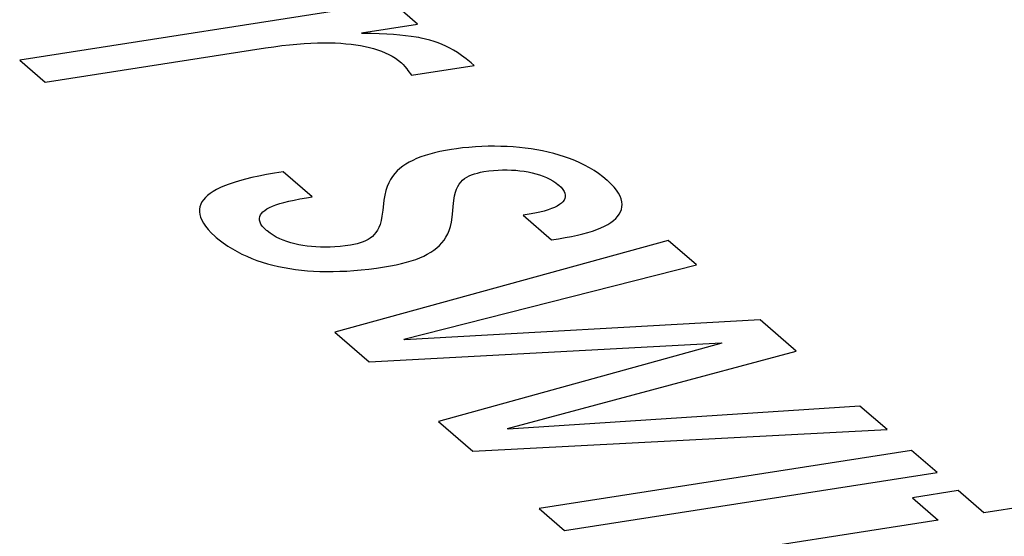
# Model space of a CAD drawing. Header units: millimetres. Extents: x -2579 to 1363, y -329 to 2298.
# Tile 223 of 256: x 1145.91 to 1148.73, y 1189.61 to 1191.09. Entities that reach past the tile are written whole.
import ezdxf

# ---------------------------------------------------------------- set-up
doc = ezdxf.new("R2010")
doc.units = ezdxf.units.MM
doc.header["$LTSCALE"] = 30.734
doc.layers.get('0').update_dxf_attribs({"linetype": 'CONTINUOUS'})

msp = doc.modelspace()

# ---------------------------------------------------------------- linework, layer by layer
at = {"color": 250, "true_color": 0x1c1c1c}
for p, q in [((1146.98, 1191.1373), (1145.913, 1190.971)), ((1147.0531, 1191.0742), (1146.98, 1191.1373)), ((1146.8925, 1191.0492), (1147.0531, 1191.0742)), ((1146.8942, 1191.0476), (1146.8925, 1191.0492)), ((1146.9199, 1191.0473), (1146.8942, 1191.0476)), ((1146.9432, 1191.0467), (1146.9199, 1191.0473)), ((1146.9645, 1191.0458), (1146.9432, 1191.0467)), ((1146.9841, 1191.0445), (1146.9645, 1191.0458)), ((1147.0022, 1191.043), (1146.9841, 1191.0445)), ((1147.0189, 1191.0412), (1147.0022, 1191.043)), ((1147.0346, 1191.0392), (1147.0189, 1191.0412)), ((1147.0492, 1191.0368), (1147.0346, 1191.0392)), ((1147.0562, 1191.0356), (1147.0492, 1191.0368)), ((1147.0631, 1191.0342), (1147.0562, 1191.0356)), ((1147.0761, 1191.0313), (1147.0631, 1191.0342)), ((1147.0885, 1191.0281), (1147.0761, 1191.0313)), ((1147.1005, 1191.0245), (1147.0885, 1191.0281)), ((1147.1119, 1191.0205), (1147.1005, 1191.0245)), ((1145.9861, 1190.9079), (1146.6171, 1191.0062)), ((1146.6171, 1191.0062), (1146.641, 1191.0097)), ((1146.641, 1191.0097), (1146.664, 1191.0127)), ((1146.664, 1191.0127), (1146.6862, 1191.0152)), ((1146.6862, 1191.0152), (1146.7074, 1191.0172)), ((1146.7074, 1191.0172), (1146.7277, 1191.0188)), ((1146.7277, 1191.0188), (1146.7472, 1191.0199)), ((1146.7472, 1191.0199), (1146.7659, 1191.0206)), ((1146.7659, 1191.0206), (1146.7837, 1191.0209)), ((1146.7837, 1191.0209), (1146.8008, 1191.0208)), ((1146.8008, 1191.0208), (1146.8172, 1191.0203)), ((1146.8172, 1191.0203), (1146.8329, 1191.0195)), ((1146.8329, 1191.0195), (1146.8479, 1191.0183)), ((1146.8479, 1191.0183), (1146.8624, 1191.0168)), ((1146.8624, 1191.0168), (1146.8763, 1191.015)), ((1146.8763, 1191.015), (1146.8896, 1191.0128)), ((1146.8896, 1191.0128), (1146.9025, 1191.0103)), ((1146.9025, 1191.0103), (1146.9149, 1191.0074)), ((1146.9149, 1191.0074), (1146.9269, 1191.0042)), ((1146.9269, 1191.0042), (1146.9384, 1191.0006)), ((1146.9384, 1191.0006), (1146.9495, 1190.9966)), ((1146.9495, 1190.9966), (1146.9601, 1190.9922)), ((1147.1231, 1191.0161), (1147.1119, 1191.0205)), ((1147.1342, 1191.0112), (1147.1231, 1191.0161)), ((1147.1451, 1191.0058), (1147.1342, 1191.0112)), ((1147.1562, 1190.9996), (1147.1451, 1191.0058)), ((1147.1675, 1190.9926), (1147.1562, 1190.9996)), ((1145.913, 1190.971), (1145.9861, 1190.9079)), ((1146.9601, 1190.9922), (1146.9704, 1190.9874)), ((1146.9704, 1190.9874), (1146.9802, 1190.9822)), ((1146.9802, 1190.9822), (1146.9895, 1190.9764)), ((1146.9895, 1190.9764), (1146.9984, 1190.9702)), ((1146.9984, 1190.9702), (1147.0068, 1190.9634)), ((1147.1793, 1190.9844), (1147.1675, 1190.9926)), ((1147.192, 1190.9749), (1147.1793, 1190.9844)), ((1147.2064, 1190.9632), (1147.192, 1190.9749)), ((1147.0068, 1190.9634), (1147.0121, 1190.9584)), ((1147.0121, 1190.9584), (1147.017, 1190.9528)), ((1147.017, 1190.9528), (1147.0221, 1190.9458)), ((1147.0221, 1190.9458), (1147.0253, 1190.9416)), ((1147.0253, 1190.9416), (1147.0354, 1190.9279)), ((1147.0354, 1190.9279), (1147.215, 1190.9559)), ((1147.215, 1190.9559), (1147.2064, 1190.9632)), ((1147.1328, 1190.7122), (1147.1169, 1190.7091)), ((1147.1498, 1190.7151), (1147.1328, 1190.7122)), ((1147.1642, 1190.7172), (1147.1498, 1190.7151)), ((1147.182, 1190.7194), (1147.1642, 1190.7172)), ((1147.2003, 1190.7212), (1147.182, 1190.7194)), ((1147.2187, 1190.7226), (1147.2003, 1190.7212)), ((1147.2372, 1190.7236), (1147.2187, 1190.7226)), ((1147.2556, 1190.7242), (1147.2372, 1190.7236)), ((1147.2739, 1190.7243), (1147.2556, 1190.7242)), ((1147.2919, 1190.7241), (1147.2739, 1190.7243)), ((1147.3098, 1190.7235), (1147.2919, 1190.7241)), ((1147.3274, 1190.7224), (1147.3098, 1190.7235)), ((1147.3447, 1190.721), (1147.3274, 1190.7224)), ((1147.3618, 1190.7191), (1147.3447, 1190.721)), ((1147.3786, 1190.7169), (1147.3618, 1190.7191)), ((1147.3951, 1190.7142), (1147.3786, 1190.7169)), ((1147.4114, 1190.7111), (1147.3951, 1190.7142)), ((1147.4273, 1190.7076), (1147.4114, 1190.7111)), ((1147.0395, 1190.684), (1147.0292, 1190.6787)), ((1147.0504, 1190.689), (1147.0395, 1190.684)), ((1147.0621, 1190.6936), (1147.0504, 1190.689)), ((1147.0746, 1190.6979), (1147.0621, 1190.6936)), ((1147.0878, 1190.7019), (1147.0746, 1190.6979)), ((1147.1019, 1190.7056), (1147.0878, 1190.7019)), ((1147.1169, 1190.7091), (1147.1019, 1190.7056)), ((1147.4431, 1190.7037), (1147.4273, 1190.7076)), ((1147.4585, 1190.6993), (1147.4431, 1190.7037)), ((1147.4737, 1190.6945), (1147.4585, 1190.6993)), ((1147.4886, 1190.6892), (1147.4737, 1190.6945)), ((1147.5032, 1190.6833), (1147.4886, 1190.6892)), ((1147.5176, 1190.677), (1147.5032, 1190.6833)), ((1147.0023, 1190.6605), (1146.9947, 1190.6535)), ((1147.0106, 1190.667), (1147.0023, 1190.6605)), ((1147.0196, 1190.6731), (1147.0106, 1190.667)), ((1147.0292, 1190.6787), (1147.0196, 1190.6731)), ((1147.257, 1190.6535), (1147.2705, 1190.6549)), ((1147.2705, 1190.6549), (1147.2838, 1190.6559)), ((1147.2838, 1190.6559), (1147.2968, 1190.6565)), ((1147.2968, 1190.6565), (1147.3096, 1190.6566)), ((1147.3096, 1190.6566), (1147.3221, 1190.6563)), ((1147.3221, 1190.6563), (1147.3344, 1190.6556)), ((1147.3344, 1190.6556), (1147.3465, 1190.6544)), ((1147.5316, 1190.6701), (1147.5176, 1190.677)), ((1147.5453, 1190.6626), (1147.5316, 1190.6701)), ((1147.5586, 1190.6546), (1147.5453, 1190.6626)), ((1147.5716, 1190.6459), (1147.5586, 1190.6546)), ((1146.5602, 1190.6301), (1146.5432, 1190.6255)), ((1146.5786, 1190.6346), (1146.5602, 1190.6301)), ((1146.5985, 1190.6389), (1146.5786, 1190.6346)), ((1146.6199, 1190.6431), (1146.5985, 1190.6389)), ((1146.643, 1190.6471), (1146.6199, 1190.6431)), ((1146.6679, 1190.6509), (1146.643, 1190.6471)), ((1146.7507, 1190.5794), (1146.6679, 1190.6509)), ((1146.9756, 1190.6291), (1146.9706, 1190.6196)), ((1146.9813, 1190.6379), (1146.9756, 1190.6291)), ((1146.9877, 1190.646), (1146.9813, 1190.6379)), ((1146.9947, 1190.6535), (1146.9877, 1190.646)), ((1147.1769, 1190.6219), (1147.1821, 1190.6271)), ((1147.1821, 1190.6271), (1147.1878, 1190.6317)), ((1147.1878, 1190.6317), (1147.194, 1190.6358)), ((1147.194, 1190.6358), (1147.2008, 1190.6393)), ((1147.2008, 1190.6393), (1147.208, 1190.6425)), ((1147.208, 1190.6425), (1147.2158, 1190.6453)), ((1147.2158, 1190.6453), (1147.2243, 1190.6477)), ((1147.2243, 1190.6477), (1147.2334, 1190.6498)), ((1147.2334, 1190.6498), (1147.2433, 1190.6516)), ((1147.2433, 1190.6516), (1147.257, 1190.6535)), ((1147.3465, 1190.6544), (1147.3583, 1190.6529)), ((1147.3583, 1190.6529), (1147.3698, 1190.6509)), ((1147.3698, 1190.6509), (1147.3811, 1190.6486)), ((1147.3811, 1190.6486), (1147.3921, 1190.6458)), ((1147.3921, 1190.6458), (1147.4028, 1190.6426)), ((1147.4028, 1190.6426), (1147.413, 1190.6389)), ((1147.413, 1190.6389), (1147.4228, 1190.6348)), ((1147.4228, 1190.6348), (1147.4321, 1190.6303)), ((1147.4321, 1190.6303), (1147.4408, 1190.6253)), ((1147.5842, 1190.6366), (1147.5716, 1190.6459)), ((1147.5964, 1190.6267), (1147.5842, 1190.6366)), ((1147.598, 1190.6252), (1147.5964, 1190.6267)), ((1146.4774, 1190.6003), (1146.4677, 1190.5948)), ((1146.4882, 1190.6057), (1146.4774, 1190.6003)), ((1146.5002, 1190.6108), (1146.4882, 1190.6057)), ((1146.5133, 1190.6159), (1146.5002, 1190.6108)), ((1146.5276, 1190.6208), (1146.5133, 1190.6159)), ((1146.5432, 1190.6255), (1146.5276, 1190.6208)), ((1146.9662, 1190.6092), (1146.9625, 1190.5977)), ((1146.9706, 1190.6196), (1146.9662, 1190.6092)), ((1147.1613, 1190.5926), (1147.1644, 1190.6016)), ((1147.1644, 1190.6016), (1147.168, 1190.6093)), ((1147.168, 1190.6093), (1147.1722, 1190.616)), ((1147.1722, 1190.616), (1147.1769, 1190.6219)), ((1147.4408, 1190.6253), (1147.4489, 1190.62)), ((1147.4489, 1190.62), (1147.4563, 1190.6142)), ((1147.4563, 1190.6142), (1147.4565, 1190.614)), ((1147.4565, 1190.614), (1147.4576, 1190.613)), ((1147.4576, 1190.613), (1147.4641, 1190.6067)), ((1147.4641, 1190.6067), (1147.4692, 1190.6007)), ((1147.4692, 1190.6007), (1147.4729, 1190.5949)), ((1147.6077, 1190.6161), (1147.598, 1190.6252)), ((1147.6161, 1190.6072), (1147.6077, 1190.6161)), ((1147.6231, 1190.5984), (1147.6161, 1190.6072)), ((1147.6288, 1190.5899), (1147.6231, 1190.5984)), ((1146.4395, 1190.5711), (1146.4351, 1190.5647)), ((1146.445, 1190.5773), (1146.4395, 1190.5711)), ((1146.4516, 1190.5833), (1146.445, 1190.5773)), ((1146.4591, 1190.5891), (1146.4516, 1190.5833)), ((1146.4677, 1190.5948), (1146.4591, 1190.5891)), ((1146.684, 1190.5669), (1146.6992, 1190.5703)), ((1146.6992, 1190.5703), (1146.716, 1190.5736)), ((1146.716, 1190.5736), (1146.7347, 1190.5768)), ((1146.7347, 1190.5768), (1146.7507, 1190.5794)), ((1146.9594, 1190.5846), (1146.9568, 1190.5694)), ((1146.9625, 1190.5977), (1146.9594, 1190.5846)), ((1147.1568, 1190.569), (1147.1588, 1190.582)), ((1147.1588, 1190.582), (1147.1613, 1190.5926)), ((1147.4729, 1190.5949), (1147.4752, 1190.5895)), ((1147.4752, 1190.5744), (1147.473, 1190.5698)), ((1147.4752, 1190.5895), (1147.4764, 1190.5842)), ((1147.4764, 1190.5792), (1147.4752, 1190.5744)), ((1147.4764, 1190.5842), (1147.4764, 1190.5792)), ((1147.6331, 1190.5815), (1147.6288, 1190.5899)), ((1147.6363, 1190.5734), (1147.6331, 1190.5815)), ((1147.6382, 1190.5655), (1147.6363, 1190.5734)), ((1146.4281, 1190.5441), (1146.4279, 1190.5367)), ((1146.4293, 1190.5512), (1146.4281, 1190.5441)), ((1146.4317, 1190.558), (1146.4293, 1190.5512)), ((1146.4351, 1190.5647), (1146.4317, 1190.558)), ((1146.6153, 1190.5405), (1146.6215, 1190.5446)), ((1146.6215, 1190.5446), (1146.6289, 1190.5486)), ((1146.6289, 1190.5486), (1146.6374, 1190.5525)), ((1146.6374, 1190.5525), (1146.6471, 1190.5562)), ((1146.6471, 1190.5562), (1146.658, 1190.5599)), ((1146.658, 1190.5599), (1146.6703, 1190.5635)), ((1146.6703, 1190.5635), (1146.684, 1190.5669)), ((1146.9543, 1190.5495), (1146.9534, 1190.5412)), ((1146.9568, 1190.5694), (1146.9543, 1190.5495)), ((1147.1541, 1190.5395), (1147.1551, 1190.5515)), ((1147.1551, 1190.5515), (1147.1568, 1190.569)), ((1147.4269, 1190.542), (1147.4156, 1190.5386)), ((1147.4369, 1190.5456), (1147.4269, 1190.542)), ((1147.4457, 1190.5492), (1147.4369, 1190.5456)), ((1147.4534, 1190.5531), (1147.4457, 1190.5492)), ((1147.4599, 1190.557), (1147.4534, 1190.5531)), ((1147.4653, 1190.5611), (1147.4599, 1190.557)), ((1147.4697, 1190.5654), (1147.4653, 1190.5611)), ((1147.473, 1190.5698), (1147.4697, 1190.5654)), ((1147.6345, 1190.5365), (1147.6371, 1190.5433)), ((1147.6371, 1190.5433), (1147.6386, 1190.5504)), ((1147.639, 1190.5578), (1147.6382, 1190.5655)), ((1147.6386, 1190.5504), (1147.639, 1190.5578)), ((1146.4279, 1190.5367), (1146.4289, 1190.5291)), ((1146.4289, 1190.5291), (1146.4311, 1190.5211)), ((1146.4311, 1190.5211), (1146.4345, 1190.5128)), ((1146.6, 1190.5177), (1146.6009, 1190.5226)), ((1146.6002, 1190.5126), (1146.6, 1190.5177)), ((1146.6009, 1190.5226), (1146.6029, 1190.5274)), ((1146.6029, 1190.5274), (1146.606, 1190.5319)), ((1146.606, 1190.5319), (1146.6101, 1190.5363)), ((1146.6101, 1190.5363), (1146.6153, 1190.5405)), ((1146.9511, 1190.5241), (1146.9487, 1190.5112)), ((1146.9534, 1190.5412), (1146.9511, 1190.5241)), ((1147.15, 1190.507), (1147.1523, 1190.5214)), ((1147.1523, 1190.5214), (1147.1541, 1190.5395)), ((1147.373, 1190.5293), (1147.3557, 1190.5265)), ((1147.3557, 1190.5265), (1147.4368, 1190.4565)), ((1147.3887, 1190.5323), (1147.373, 1190.5293)), ((1147.4029, 1190.5354), (1147.3887, 1190.5323)), ((1147.4156, 1190.5386), (1147.4029, 1190.5354)), ((1147.6141, 1190.5116), (1147.6207, 1190.5174)), ((1147.6207, 1190.5174), (1147.6263, 1190.5235)), ((1147.6263, 1190.5235), (1147.6309, 1190.5299)), ((1147.6309, 1190.5299), (1147.6345, 1190.5365)), ((1146.4345, 1190.5128), (1146.4393, 1190.5042)), ((1146.4393, 1190.5042), (1146.4454, 1190.4953)), ((1146.4454, 1190.4953), (1146.453, 1190.486)), ((1146.453, 1190.486), (1146.4621, 1190.4763)), ((1146.6016, 1190.5072), (1146.6002, 1190.5126)), ((1146.6027, 1190.5044), (1146.6016, 1190.5072)), ((1146.6042, 1190.5015), (1146.6027, 1190.5044)), ((1146.6082, 1190.4956), (1146.6042, 1190.5015)), ((1146.6137, 1190.4894), (1146.6082, 1190.4956)), ((1146.6206, 1190.4828), (1146.6137, 1190.4894)), ((1146.9423, 1190.4916), (1146.9384, 1190.4839)), ((1146.9457, 1190.5006), (1146.9423, 1190.4916)), ((1146.9487, 1190.5112), (1146.9457, 1190.5006)), ((1147.1436, 1190.4833), (1147.1472, 1190.4944)), ((1147.1472, 1190.4944), (1147.15, 1190.507)), ((1147.5546, 1190.4814), (1147.567, 1190.4859)), ((1147.567, 1190.4859), (1147.5784, 1190.4906)), ((1147.5784, 1190.4906), (1147.5888, 1190.4955)), ((1147.5888, 1190.4955), (1147.5982, 1190.5006)), ((1147.5982, 1190.5006), (1147.6066, 1190.506)), ((1147.6066, 1190.506), (1147.6141, 1190.5116)), ((1146.4621, 1190.4763), (1146.4728, 1190.4662)), ((1146.4728, 1190.4662), (1146.4764, 1190.4631)), ((1146.4764, 1190.4631), (1146.4842, 1190.4565)), ((1146.6222, 1190.4815), (1146.6206, 1190.4828)), ((1146.6303, 1190.4753), (1146.6222, 1190.4815)), ((1146.639, 1190.4695), (1146.6303, 1190.4753)), ((1146.6482, 1190.4642), (1146.639, 1190.4695)), ((1146.658, 1190.4594), (1146.6482, 1190.4642)), ((1146.6682, 1190.4551), (1146.658, 1190.4594)), ((1146.9111, 1190.4572), (1146.9042, 1190.4536)), ((1146.9175, 1190.4613), (1146.9111, 1190.4572)), ((1146.9235, 1190.4659), (1146.9175, 1190.4613)), ((1146.9289, 1190.4712), (1146.9235, 1190.4659)), ((1146.9339, 1190.4771), (1146.9289, 1190.4712)), ((1146.9384, 1190.4839), (1146.9339, 1190.4771)), ((1147.1288, 1190.4552), (1147.1344, 1190.4638)), ((1147.1344, 1190.4638), (1147.1394, 1190.4731)), ((1147.1394, 1190.4731), (1147.1436, 1190.4833)), ((1147.4368, 1190.4565), (1147.4572, 1190.4593)), ((1147.4572, 1190.4593), (1147.4764, 1190.4624)), ((1147.4764, 1190.4624), (1147.4943, 1190.4657)), ((1147.4943, 1190.4657), (1147.5111, 1190.4693)), ((1147.5111, 1190.4693), (1147.5267, 1190.4731)), ((1147.5267, 1190.4731), (1147.5412, 1190.4771)), ((1147.5412, 1190.4771), (1147.5546, 1190.4814)), ((1146.4842, 1190.4565), (1146.4965, 1190.4472)), ((1146.4965, 1190.4472), (1146.5092, 1190.4384)), ((1146.5092, 1190.4384), (1146.5223, 1190.4302)), ((1146.5223, 1190.4302), (1146.5358, 1190.4225)), ((1146.6788, 1190.4512), (1146.6682, 1190.4551)), ((1146.6898, 1190.4477), (1146.6788, 1190.4512)), ((1146.7011, 1190.4447), (1146.6898, 1190.4477)), ((1146.7127, 1190.4421), (1146.7011, 1190.4447)), ((1146.7245, 1190.4399), (1146.7127, 1190.4421)), ((1146.7367, 1190.4382), (1146.7245, 1190.4399)), ((1146.7492, 1190.4368), (1146.7367, 1190.4382)), ((1146.762, 1190.4359), (1146.7492, 1190.4368)), ((1146.775, 1190.4353), (1146.762, 1190.4359)), ((1146.7884, 1190.4352), (1146.775, 1190.4353)), ((1146.7953, 1190.4353), (1146.7884, 1190.4352)), ((1146.8022, 1190.4355), (1146.7953, 1190.4353)), ((1146.8163, 1190.4362), (1146.8022, 1190.4355)), ((1147.771, 1190.4544), (1146.8162, 1190.1912)), ((1146.8308, 1190.4374), (1146.8163, 1190.4362)), ((1146.8456, 1190.4391), (1146.8308, 1190.4374)), ((1146.8609, 1190.4412), (1146.8456, 1190.4391)), ((1146.8709, 1190.443), (1146.8609, 1190.4412)), ((1146.8802, 1190.4451), (1146.8709, 1190.443)), ((1146.8888, 1190.4476), (1146.8802, 1190.4451)), ((1146.8967, 1190.4504), (1146.8888, 1190.4476)), ((1146.9042, 1190.4536), (1146.8967, 1190.4504)), ((1147.0996, 1190.4266), (1147.1079, 1190.433)), ((1147.1079, 1190.433), (1147.1156, 1190.4399)), ((1147.1156, 1190.4399), (1147.1225, 1190.4473)), ((1147.1225, 1190.4473), (1147.1288, 1190.4552)), ((1147.8521, 1190.3844), (1147.771, 1190.4544)), ((1146.5358, 1190.4225), (1146.5497, 1190.4154)), ((1146.5497, 1190.4154), (1146.5638, 1190.4089)), ((1146.5638, 1190.4089), (1146.5782, 1190.4029)), ((1146.5782, 1190.4029), (1146.5929, 1190.3974)), ((1147.0477, 1190.4001), (1147.0595, 1190.4047)), ((1147.0595, 1190.4047), (1147.0706, 1190.4096)), ((1147.0706, 1190.4096), (1147.081, 1190.4149)), ((1147.081, 1190.4149), (1147.0906, 1190.4205)), ((1147.0906, 1190.4205), (1147.0996, 1190.4266)), ((1146.5929, 1190.3974), (1146.6079, 1190.3923)), ((1146.6079, 1190.3923), (1146.6231, 1190.3878)), ((1146.6231, 1190.3878), (1146.6386, 1190.3836)), ((1146.6386, 1190.3836), (1146.6544, 1190.38)), ((1146.6544, 1190.38), (1146.6704, 1190.3767)), ((1146.6704, 1190.3767), (1146.6868, 1190.3739)), ((1146.6868, 1190.3739), (1146.7034, 1190.3715)), ((1146.9134, 1190.3722), (1146.9357, 1190.375)), ((1146.9357, 1190.375), (1146.9586, 1190.3784)), ((1146.9586, 1190.3784), (1146.9759, 1190.3813)), ((1146.9759, 1190.3813), (1146.9921, 1190.3845)), ((1146.9921, 1190.3845), (1147.0074, 1190.388)), ((1147.0074, 1190.388), (1147.0217, 1190.3917)), ((1147.014, 1190.1712), (1147.8521, 1190.3844)), ((1147.0217, 1190.3917), (1147.0351, 1190.3957)), ((1147.0351, 1190.3957), (1147.0477, 1190.4001)), ((1146.7034, 1190.3715), (1146.7203, 1190.3695)), ((1146.7203, 1190.3695), (1146.7376, 1190.3678)), ((1146.7376, 1190.3678), (1146.7553, 1190.3666)), ((1146.7553, 1190.3666), (1146.7734, 1190.3658)), ((1146.7734, 1190.3658), (1146.7919, 1190.3654)), ((1146.7919, 1190.3654), (1146.8108, 1190.3654)), ((1146.8108, 1190.3654), (1146.8303, 1190.3659)), ((1146.8303, 1190.3659), (1146.8502, 1190.3668)), ((1146.8502, 1190.3668), (1146.8707, 1190.3681)), ((1146.8707, 1190.3681), (1146.8917, 1190.3699)), ((1146.8917, 1190.3699), (1146.9134, 1190.3722)), ((1148.0347, 1190.2268), (1147.0158, 1190.1697)), ((1148.1381, 1190.1375), (1148.0347, 1190.2268)), ((1146.8162, 1190.1912), (1146.9143, 1190.1066)), ((1146.9143, 1190.1066), (1147.9235, 1190.1613)), ((1147.0158, 1190.1697), (1147.014, 1190.1712)), ((1147.9252, 1190.1597), (1147.113, 1189.9351)), ((1147.9235, 1190.1613), (1147.9252, 1190.1597)), ((1147.3107, 1189.915), (1148.1381, 1190.1375)), ((1148.3207, 1189.9798), (1147.3125, 1189.9135)), ((1148.3983, 1189.9129), (1148.3207, 1189.9798)), ((1147.113, 1189.9351), (1147.211, 1189.8504)), ((1147.211, 1189.8504), (1148.3983, 1189.9129)), ((1147.3125, 1189.9135), (1147.3107, 1189.915)), ((1148.4684, 1189.8524), (1147.4014, 1189.6861)), ((1148.5414, 1189.7893), (1148.4684, 1189.8524)), ((1147.4744, 1189.623), (1148.5414, 1189.7893)), ((1148.6017, 1189.7373), (1148.4707, 1189.7169)), ((1148.6756, 1189.6734), (1148.6017, 1189.7373)), ((1148.4707, 1189.7169), (1148.5446, 1189.653)), ((1148.8806, 1189.7054), (1148.6756, 1189.6734)), ((1147.4014, 1189.6861), (1147.4744, 1189.623)), ((1148.5446, 1189.653), (1147.7861, 1189.5348))]:
    msp.add_line(p, q, dxfattribs=at)

doc.saveas('drawing.dxf')
